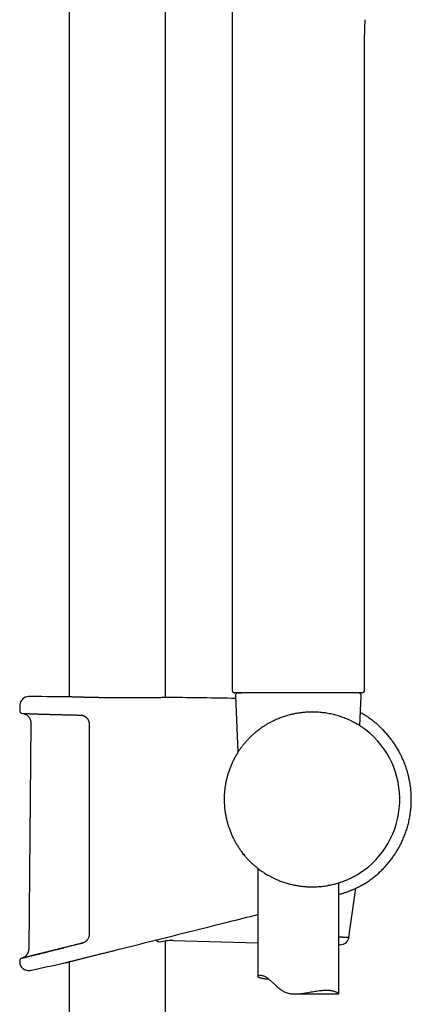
# Model space of a CAD drawing. Header units: millimetres. Extents: x 8 to 1577, y 12 to 2534.
# Tile 58 of 60: x 1109 to 1181, y 1903 to 2085. Entities that reach past the tile are written whole.
import ezdxf

# ---------------------------------------------------------------- set-up
doc = ezdxf.new("R2010")
doc.units = ezdxf.units.MM

msp = doc.modelspace()

# ---------------------------------------------------------------- linework, layer by layer
at = {"color": 7, "linetype": 'Continuous', "lineweight": 30}
for p, q in [((1117.95, 2313.9), (1117.95, 1959.95)), ((1135.75, 1959.81), (1135.75, 2313.9)), ((1148.1, 2088.82), (1148.1, 1961.19)), ((1172.6, 1961.19), (1172.6, 2079.91)), ((1117.09, 1959.98), (1117.08, 1959.98)), ((1136.63, 1959.83), (1136.61, 1959.83)), ((1148.61, 1960.69), (1148.6, 1960.69)), ((1172.1, 1960.69), (1148.61, 1960.69)), ((1148.72, 1960.17), (1149.18, 1949.7)), ((1149.22, 1960.69), (1149.81, 1960.69)), ((1171.74, 1954.6), (1171.98, 1960.17)), ((1108.84, 1958.42), (1108.82, 1957.4)), ((1110.9, 1955.07), (1110.48, 1913.36)), ((1153.23, 1954.01), (1153.22, 1954)), ((1152.85, 1928.24), (1152.85, 1908.31)), ((1167.85, 1905.01), (1167.85, 1925.56)), ((1169.72, 1915.49), (1170.99, 1924.56)), ((1134.55, 1914.67), (1135.8, 1914.81)), ((1135.75, 1427.1), (1135.75, 1914.81)), ((1137.18, 1914.88), (1152.85, 1914.49)), ((1168.1, 1914.11), (1167.85, 1914.11)), ((1126.32, 1913.05), (1126.37, 1913.06)), ((1126.37, 1913.06), (1126.94, 1913.2)), ((1126.94, 1913.2), (1126.97, 1913.21)), ((1126.97, 1913.21), (1126.97, 1913.21)), ((1117.2, 1910.77), (1117.2, 1910.77)), ((1117.95, 1910.96), (1117.95, 1428.07)), ((1159.74, 1905.01), (1167.84, 1905.01))]:
    msp.add_line(p, q, dxfattribs=at)
at = {"color": 7, "linetype": 'Continuous', "lineweight": 30, "flags": 128}
msp.add_lwpolyline([(1108.81, 1911.11), (1108.81, 1911.09), (1108.81, 1911.06), (1108.81, 1911.04), (1108.81, 1911.01), (1108.81, 1910.99), (1108.81, 1910.96), (1108.81, 1910.94), (1108.81, 1910.91)], dxfattribs=at)
at = {"color": 7, "linetype": 'Continuous', "lineweight": 30}
for centre, radius, start, end in [((1172.1, 1961.19), 0.5, 270, 0), ((1110.44, 1958.39), 1.6, 89.9629, 178.8891), ((1108.85, -488.63), 2448.62, 89.8075, 89.96285), ((1108.85, -488.63), 2448.62, 89.06646, 89.34994), ((1149.22, 1960.19), 0.5, 90, 182.4813), ((1171.48, 1960.19), 0.5, 357.5187, 90), ((1109.32, 1957.39), 0.5, 178.9356, 267.7677), ((1162.85, 1940.99), 16.27, 302.8224, 52.1685), ((1150.48, 1931.19), 0.5, 187.5456, 249.8956), ((1136.94, 1904.88), 10, 88.5769, 96.5381), ((1168.14, 1915.71), 1.6, 268.5769, 352.0503), ((1109.31, 1911.12), 0.5, 103.9962, 181.0279), ((1110.41, 1910.94), 1.6, 181.0518, 281.731), ((1027.95, 2308.15), 407.28, 281.7282, 282.6564)]:
    msp.add_arc(centre, radius, start, end, dxfattribs=at)
for points, knots in [([(1172.6, 2079.91), (1172.6, 2079.98), (1172.6, 2080.1), (1172.6, 2080.27), (1172.6, 2080.4), (1172.6, 2080.5), (1172.6, 2080.59), (1172.6, 2080.7), (1172.6, 2080.84), (1172.6, 2081.01), (1172.6, 2081.21), (1172.61, 2081.54), (1172.61, 2082), (1172.62, 2082.51), (1172.63, 2082.97), (1172.64, 2083.35), (1172.66, 2083.73), (1172.67, 2084.07), (1172.68, 2084.37), (1172.69, 2084.63), (1172.71, 2084.9), (1172.72, 2085.09), (1172.72, 2085.18)], [0, 0, 0, 0, 0.038757, 0.070828, 0.096211, 0.114908, 0.127001, 0.148252, 0.173496, 0.208751, 0.247425, 0.286746, 0.395176, 0.507238, 0.579268, 0.6518, 0.724657, 0.794434, 0.846124, 0.895041, 0.944383, 1, 1, 1, 1]), ([(1148.1, 1961.19), (1148.1, 1961.15), (1148.11, 1961.08), (1148.14, 1960.98), (1148.18, 1960.91), (1148.23, 1960.85), (1148.3, 1960.79), (1148.38, 1960.74), (1148.48, 1960.7), (1148.56, 1960.69), (1148.6, 1960.69)], [0, 0, 0, 0, 0.143248, 0.273419, 0.385039, 0.475599, 0.575479, 0.699286, 0.843029, 1, 1, 1, 1]), ([(1117.1, 1959.98), (1117.1, 1959.98), (1117.09, 1959.98), (1117.09, 1959.98), (1117.09, 1959.98)], [0, 0, 0, 0, 0.56107, 1, 1, 1, 1]), ([(1119.1, 1959.91), (1119.01, 1959.91), (1118.78, 1959.92), (1118.46, 1959.93), (1118.14, 1959.94), (1117.86, 1959.95), (1117.62, 1959.96), (1117.42, 1959.96), (1117.27, 1959.97), (1117.16, 1959.97), (1117.1, 1959.98), (1117.09, 1959.98), (1117.09, 1959.98)], [0, 0, 0, 0, 0.076884, 0.185613, 0.294468, 0.403198, 0.511558, 0.619954, 0.728719, 0.837609, 0.946374, 1, 1, 1, 1]), ([(1122.01, 1959.83), (1121.94, 1959.83), (1121.78, 1959.84), (1121.53, 1959.84), (1121.25, 1959.85), (1120.98, 1959.86), (1120.72, 1959.86), (1120.47, 1959.87), (1120.22, 1959.88), (1119.98, 1959.88), (1119.75, 1959.89), (1119.52, 1959.9), (1119.31, 1959.9), (1119.18, 1959.91), (1119.11, 1959.91)], [0, 0, 0, 0, 0.061823, 0.146811, 0.232107, 0.317656, 0.403401, 0.489282, 0.575237, 0.661194, 0.747079, 0.832831, 0.918391, 1, 1, 1, 1]), ([(1123.28, 1959.81), (1123.13, 1959.81), (1122.78, 1959.82), (1122.35, 1959.82), (1122.08, 1959.83), (1122.01, 1959.83)], [0, 0, 0, 0, 0.345954, 0.811561, 1, 1, 1, 1]), ([(1126.16, 1959.77), (1126.06, 1959.77), (1125.85, 1959.77), (1125.52, 1959.77), (1125.2, 1959.78), (1124.87, 1959.78), (1124.55, 1959.79), (1124.22, 1959.79), (1123.9, 1959.8), (1123.59, 1959.8), (1123.39, 1959.8), (1123.29, 1959.81)], [0, 0, 0, 0, 0.1060302, 0.2176271, 0.3295517, 0.4417278, 0.5540759, 0.6665141, 0.7789466, 0.8912763, 1, 1, 1, 1]), ([(1136.53, 1959.83), (1136.52, 1959.83), (1136.48, 1959.83), (1136.35, 1959.83), (1136.18, 1959.82), (1135.96, 1959.82), (1135.69, 1959.81), (1135.39, 1959.81), (1135.05, 1959.8), (1134.67, 1959.8), (1134.25, 1959.79), (1133.81, 1959.78), (1133.33, 1959.78), (1132.82, 1959.77), (1132.28, 1959.76), (1131.72, 1959.76), (1131.14, 1959.76), (1130.53, 1959.75), (1129.91, 1959.75), (1129.28, 1959.75), (1128.64, 1959.75), (1127.98, 1959.75), (1127.33, 1959.76), (1126.72, 1959.76), (1126.33, 1959.76), (1126.16, 1959.77)], [0, 0, 0, 0, 0.024442, 0.069357, 0.114324, 0.15924, 0.204002, 0.248743, 0.293636, 0.33858, 0.383473, 0.428213, 0.472917, 0.517774, 0.562682, 0.607539, 0.652243, 0.696931, 0.741772, 0.786666, 0.831507, 0.876195, 0.920898, 0.965755, 1, 1, 1, 1]), ([(1136.61, 1959.83), (1136.61, 1959.83), (1136.61, 1959.83), (1136.6, 1959.83), (1136.58, 1959.83), (1136.56, 1959.83), (1136.53, 1959.83), (1136.52, 1959.83)], [0, 0, 0, 0, 0.131357, 0.361348, 0.602983, 0.851107, 1, 1, 1, 1]), ([(1109.3, 1956.89), (1109.3, 1956.89), (1109.3, 1956.89), (1109.31, 1956.89), (1109.33, 1956.89), (1109.36, 1956.89), (1109.41, 1956.89), (1109.46, 1956.88), (1109.53, 1956.88), (1109.61, 1956.88), (1109.69, 1956.88), (1109.79, 1956.87), (1109.9, 1956.87), (1110.02, 1956.86), (1110.15, 1956.86), (1110.3, 1956.85), (1110.45, 1956.85), (1110.61, 1956.84), (1110.79, 1956.84), (1110.97, 1956.83), (1111.17, 1956.82), (1111.37, 1956.81), (1111.58, 1956.81), (1111.81, 1956.8), (1112.04, 1956.79), (1112.29, 1956.78), (1112.54, 1956.77), (1112.8, 1956.77), (1113.07, 1956.76), (1113.35, 1956.75), (1113.64, 1956.74), (1113.93, 1956.73), (1114.24, 1956.72), (1114.55, 1956.71), (1114.87, 1956.7), (1115.2, 1956.69), (1115.54, 1956.68), (1115.88, 1956.67), (1116.23, 1956.66), (1116.59, 1956.66), (1116.95, 1956.65), (1117.32, 1956.64), (1117.69, 1956.63), (1118.07, 1956.62), (1118.46, 1956.61), (1118.85, 1956.6), (1119.25, 1956.6), (1119.65, 1956.59), (1119.91, 1956.58), (1120.05, 1956.58)], [0, 0, 0, 0, 0.011361, 0.031511, 0.05258, 0.073905, 0.095442, 0.117076, 0.138753, 0.160419, 0.182022, 0.20352, 0.224878, 0.246349, 0.267897, 0.289417, 0.310927, 0.332447, 0.353992, 0.375582, 0.397233, 0.418772, 0.44027, 0.461825, 0.483415, 0.505021, 0.526613, 0.548168, 0.569664, 0.591136, 0.61266, 0.634248, 0.655878, 0.677528, 0.699174, 0.72079, 0.742356, 0.763836, 0.785359, 0.806911, 0.828429, 0.849936, 0.87145, 0.892987, 0.914568, 0.936214, 0.957743, 0.979239, 1, 1, 1, 1]), ([(1109.33, 1956.89), (1109.38, 1956.88), (1109.47, 1956.87), (1109.6, 1956.84), (1109.71, 1956.8), (1109.81, 1956.77), (1109.92, 1956.71), (1110.06, 1956.64), (1110.2, 1956.53), (1110.32, 1956.43), (1110.42, 1956.33), (1110.53, 1956.2), (1110.63, 1956.05), (1110.74, 1955.85), (1110.81, 1955.65), (1110.86, 1955.45), (1110.89, 1955.27), (1110.9, 1955.14), (1110.9, 1955.07)], [0, 0, 0, 0, 0.053309, 0.107671, 0.153159, 0.189409, 0.219607, 0.295797, 0.373494, 0.418149, 0.471859, 0.534977, 0.607794, 0.690566, 0.783599, 0.851389, 0.9236, 1, 1, 1, 1]), ([(1120.05, 1956.58), (1120.05, 1956.58), (1120.1, 1956.58), (1120.19, 1956.57), (1120.32, 1956.55), (1120.45, 1956.52), (1120.58, 1956.48), (1120.7, 1956.43), (1120.82, 1956.37), (1120.94, 1956.3), (1121.04, 1956.22), (1121.14, 1956.13), (1121.23, 1956.04), (1121.3, 1955.96), (1121.33, 1955.92), (1121.33, 1955.91)], [0, 0, 0, 0, 0.008229, 0.101687, 0.194742, 0.28641, 0.37647, 0.466453, 0.555917, 0.644358, 0.73136, 0.816557, 0.900566, 0.984061, 1, 1, 1, 1]), ([(1121.33, 1955.91), (1121.34, 1955.9), (1121.38, 1955.85), (1121.45, 1955.74), (1121.52, 1955.6), (1121.58, 1955.44), (1121.62, 1955.28), (1121.65, 1955.12), (1121.65, 1955), (1121.65, 1954.95)], [0, 0, 0, 0, 0.040067, 0.200039, 0.36007, 0.520309, 0.680567, 0.840544, 1, 1, 1, 1]), ([(1172.83, 1953.84), (1172.82, 1953.85), (1172.81, 1953.87), (1172.76, 1953.9), (1172.68, 1953.96), (1172.58, 1954.03), (1172.47, 1954.11), (1172.35, 1954.19), (1172.23, 1954.28), (1172.08, 1954.38), (1171.93, 1954.48), (1171.76, 1954.59), (1171.58, 1954.7), (1171.36, 1954.84), (1171.09, 1954.99), (1170.74, 1955.18), (1170.34, 1955.39), (1169.9, 1955.6), (1169.46, 1955.8), (1169.05, 1955.97), (1168.63, 1956.13), (1168.21, 1956.28), (1167.77, 1956.42), (1167.31, 1956.55), (1166.83, 1956.67), (1166.34, 1956.79), (1165.82, 1956.89), (1165.34, 1956.96), (1164.9, 1957.02), (1164.5, 1957.06), (1164.1, 1957.1), (1163.68, 1957.12), (1163.27, 1957.14), (1162.84, 1957.14), (1162.41, 1957.13), (1161.98, 1957.11), (1161.56, 1957.08), (1161.13, 1957.04), (1160.71, 1956.99), (1160.28, 1956.93), (1159.85, 1956.85), (1159.43, 1956.77), (1159, 1956.67), (1158.58, 1956.56), (1158.18, 1956.45), (1157.78, 1956.32), (1157.39, 1956.19), (1157, 1956.05), (1156.62, 1955.9), (1156.25, 1955.74), (1155.88, 1955.57), (1155.42, 1955.35), (1154.9, 1955.08), (1154.32, 1954.74), (1153.75, 1954.38), (1153.4, 1954.13), (1153.22, 1954)], [0, 0, 0, 0, 0.013866, 0.02853, 0.049757, 0.071053, 0.086715, 0.102403, 0.118219, 0.134035, 0.14994, 0.165845, 0.181868, 0.197911, 0.220804, 0.24375, 0.271512, 0.299364, 0.322766, 0.346223, 0.366774, 0.387364, 0.40815, 0.428979, 0.450133, 0.471337, 0.492766, 0.514252, 0.529816, 0.545403, 0.561131, 0.576859, 0.592693, 0.608528, 0.624516, 0.640532, 0.656143, 0.671782, 0.687574, 0.703367, 0.719271, 0.735176, 0.751236, 0.767323, 0.782686, 0.798071, 0.813576, 0.829082, 0.844671, 0.86026, 0.875962, 0.891683, 0.918602, 0.945645, 0.972766, 1, 1, 1, 1]), ([(1172.82, 1925.53), (1173.05, 1925.68), (1173.5, 1925.98), (1174.15, 1926.46), (1174.77, 1926.97), (1175.37, 1927.5), (1175.94, 1928.06), (1176.48, 1928.63), (1176.99, 1929.21), (1177.47, 1929.82), (1177.92, 1930.44), (1178.35, 1931.07), (1178.74, 1931.71), (1179.1, 1932.36), (1179.44, 1933.02), (1179.77, 1933.75), (1180.09, 1934.56), (1180.4, 1935.43), (1180.66, 1936.33), (1180.87, 1937.24), (1181.04, 1938.15), (1181.16, 1939.08), (1181.23, 1940.02), (1181.25, 1940.8), (1181.25, 1941.42), (1181.23, 1941.89), (1181.2, 1942.37), (1181.16, 1942.86), (1181.1, 1943.39), (1181.02, 1943.94), (1180.91, 1944.52), (1180.79, 1945.11), (1180.64, 1945.7), (1180.47, 1946.29), (1180.28, 1946.9), (1180.05, 1947.53), (1179.79, 1948.17), (1179.5, 1948.82), (1179.18, 1949.48), (1178.82, 1950.15), (1178.42, 1950.8), (1178.01, 1951.43), (1177.56, 1952.04), (1177.08, 1952.65), (1176.56, 1953.26), (1176.04, 1953.83), (1175.51, 1954.35), (1174.98, 1954.83), (1174.42, 1955.3), (1173.84, 1955.75), (1173.22, 1956.19), (1172.57, 1956.61), (1172.11, 1956.9), (1171.86, 1957.03), (1171.84, 1957.04)], [0, 0, 0, 0, 0.021459, 0.042921, 0.064204, 0.08531, 0.106237, 0.126986, 0.147555, 0.167945, 0.188155, 0.208186, 0.228039, 0.247715, 0.267271, 0.286846, 0.311348, 0.335888, 0.360465, 0.38508, 0.409734, 0.434429, 0.459163, 0.483936, 0.496337, 0.508748, 0.521182, 0.534201, 0.548091, 0.562853, 0.578486, 0.594991, 0.610521, 0.62675, 0.643679, 0.661308, 0.679635, 0.698316, 0.71767, 0.737699, 0.758404, 0.777812, 0.79778, 0.818305, 0.839389, 0.861029, 0.879487, 0.898333, 0.917566, 0.937186, 0.957195, 0.977591, 0.998375, 1, 1, 1, 1]), ([(1121.65, 1954.95), (1121.65, 1954.62), (1121.65, 1952.95), (1121.65, 1949.95), (1121.65, 1945.95), (1121.65, 1941.95), (1121.65, 1937.95), (1121.65, 1933.79), (1121.65, 1929.46), (1121.65, 1924.97), (1121.65, 1920.49), (1121.65, 1917.5), (1121.65, 1916)], [0, 0, 0, 0, 0.025673, 0.128366, 0.231058, 0.333752, 0.436448, 0.539147, 0.654356, 0.769567, 0.884783, 1, 1, 1, 1]), ([(1153.22, 1954), (1153.09, 1953.91), (1152.84, 1953.72), (1152.45, 1953.41), (1152.06, 1953.08), (1151.69, 1952.74), (1151.34, 1952.4), (1151, 1952.05), (1150.67, 1951.69), (1150.35, 1951.31), (1150.03, 1950.92), (1149.73, 1950.51), (1149.43, 1950.1), (1149.25, 1949.81), (1149.16, 1949.66)], [0, 0, 0, 0, 0.086649, 0.17425, 0.261856, 0.350371, 0.429675, 0.509482, 0.589293, 0.670548, 0.751805, 0.834416, 0.917029, 1, 1, 1, 1]), ([(1149.16, 1949.66), (1149.04, 1949.47), (1148.8, 1949.09), (1148.48, 1948.5), (1148.18, 1947.9), (1147.9, 1947.28), (1147.65, 1946.64), (1147.42, 1945.98), (1147.22, 1945.32), (1147.06, 1944.67), (1146.93, 1944.06), (1146.82, 1943.46), (1146.74, 1942.85), (1146.68, 1942.23), (1146.64, 1941.61), (1146.64, 1941.2), (1146.64, 1940.99)], [0, 0, 0, 0, 0.07338, 0.14676, 0.220649, 0.294539, 0.370036, 0.445533, 0.521586, 0.597639, 0.663196, 0.728844, 0.796434, 0.864024, 0.932012, 1, 1, 1, 1]), ([(1146.64, 1940.99), (1146.64, 1940.83), (1146.64, 1940.5), (1146.67, 1939.94), (1146.72, 1939.33), (1146.8, 1938.66), (1146.91, 1938), (1147.05, 1937.33), (1147.22, 1936.66), (1147.42, 1936), (1147.65, 1935.35), (1147.9, 1934.71), (1148.18, 1934.09), (1148.48, 1933.48), (1148.8, 1932.89), (1149.16, 1932.31), (1149.54, 1931.74), (1149.94, 1931.18), (1150.37, 1930.63), (1150.68, 1930.28), (1150.83, 1930.11)], [0, 0, 0, 0, 0.041441, 0.082882, 0.139137, 0.195635, 0.252133, 0.309442, 0.366751, 0.424891, 0.483031, 0.541439, 0.597694, 0.654192, 0.710691, 0.768001, 0.82531, 0.883451, 0.941592, 1, 1, 1, 1]), ([(1150.83, 1930.11), (1150.97, 1929.97), (1151.23, 1929.68), (1151.65, 1929.27), (1152.08, 1928.87), (1152.5, 1928.51), (1152.91, 1928.19), (1153.29, 1927.9), (1153.68, 1927.63), (1154.08, 1927.37), (1154.49, 1927.12), (1154.76, 1926.96), (1154.89, 1926.89)], [0, 0, 0, 0, 0.110008, 0.220012, 0.331039, 0.442061, 0.533925, 0.625837, 0.717689, 0.811775, 0.905929, 1, 1, 1, 1]), ([(1154.89, 1926.89), (1155.04, 1926.81), (1155.34, 1926.65), (1155.76, 1926.44), (1156.15, 1926.26), (1156.51, 1926.1), (1156.87, 1925.95), (1157.24, 1925.81), (1157.62, 1925.68), (1158.01, 1925.56), (1158.4, 1925.44), (1158.79, 1925.33), (1159.2, 1925.24), (1159.61, 1925.15), (1160.02, 1925.07), (1160.44, 1925), (1160.86, 1924.94), (1161.29, 1924.89), (1161.71, 1924.86), (1162.15, 1924.83), (1162.61, 1924.81), (1163.07, 1924.81), (1163.54, 1924.82), (1164, 1924.85), (1164.46, 1924.88), (1164.92, 1924.93), (1165.37, 1924.99), (1165.81, 1925.06), (1166.23, 1925.14), (1166.64, 1925.23), (1167.04, 1925.33), (1167.43, 1925.43), (1167.81, 1925.55), (1168.17, 1925.66), (1168.53, 1925.79), (1168.85, 1925.9), (1169.14, 1926.02), (1169.4, 1926.13), (1169.64, 1926.23), (1169.88, 1926.34), (1170.11, 1926.45), (1170.32, 1926.55), (1170.52, 1926.65), (1170.7, 1926.75), (1170.86, 1926.84), (1171, 1926.91), (1171.13, 1926.99), (1171.25, 1927.06), (1171.36, 1927.12), (1171.45, 1927.17), (1171.53, 1927.22), (1171.59, 1927.26), (1171.64, 1927.29), (1171.66, 1927.31), (1171.67, 1927.31)], [0, 0, 0, 0, 0.023931, 0.047908, 0.065535, 0.083183, 0.100953, 0.118722, 0.136587, 0.154452, 0.172455, 0.190486, 0.208708, 0.226959, 0.245389, 0.263818, 0.282382, 0.300947, 0.319702, 0.338494, 0.359246, 0.380047, 0.401071, 0.422143, 0.443565, 0.465036, 0.486732, 0.508477, 0.529666, 0.550898, 0.572316, 0.593775, 0.615523, 0.637311, 0.659285, 0.681299, 0.699702, 0.718128, 0.736689, 0.75525, 0.773912, 0.792574, 0.811382, 0.83022, 0.846987, 0.863778, 0.880703, 0.897628, 0.91466, 0.931691, 0.948879, 0.966098, 0.98321, 1, 1, 1, 1]), ([(1167.85, 1923.42), (1167.95, 1923.44), (1168.13, 1923.49), (1168.4, 1923.57), (1168.66, 1923.65), (1168.92, 1923.74), (1169.18, 1923.83), (1169.44, 1923.92), (1169.69, 1924.01), (1169.93, 1924.1), (1170.16, 1924.19), (1170.38, 1924.29), (1170.6, 1924.38), (1170.8, 1924.47), (1171, 1924.56), (1171.19, 1924.65), (1171.37, 1924.74), (1171.54, 1924.82), (1171.69, 1924.9), (1171.84, 1924.98), (1171.98, 1925.05), (1172.1, 1925.12), (1172.22, 1925.18), (1172.32, 1925.24), (1172.42, 1925.29), (1172.5, 1925.34), (1172.57, 1925.38), (1172.64, 1925.42), (1172.69, 1925.45), (1172.73, 1925.48), (1172.77, 1925.5), (1172.78, 1925.5), (1172.79, 1925.51)], [0, 0, 0, 0, 0.034622, 0.06608, 0.099012, 0.133385, 0.16806, 0.202952, 0.237966, 0.272995, 0.307906, 0.342363, 0.377286, 0.412106, 0.446801, 0.481354, 0.515749, 0.549974, 0.583996, 0.617529, 0.650948, 0.684135, 0.717041, 0.749615, 0.781805, 0.813556, 0.844239, 0.876098, 0.907685, 0.939064, 0.970301, 1, 1, 1, 1]), ([(1172.8, 1925.52), (1172.81, 1925.52), (1172.82, 1925.53), (1172.82, 1925.53), (1172.82, 1925.53)], [0, 0, 0, 0, 0.347496, 1, 1, 1, 1]), ([(1126.97, 1913.21), (1133.8, 1914.92), (1142.43, 1917.08), (1151.05, 1919.24), (1152.85, 1919.69)], [0, 0, 0, 0, 0.7917294, 1, 1, 1, 1]), ([(1121.65, 1916), (1121.65, 1915.92), (1121.64, 1915.75), (1121.58, 1915.5), (1121.48, 1915.26), (1121.39, 1915.12), (1121.34, 1915.05)], [0, 0, 0, 0, 0.244516, 0.49591, 0.744636, 1, 1, 1, 1]), ([(1118.05, 1913.82), (1117.94, 1913.79), (1117.69, 1913.73), (1117.33, 1913.64), (1117.08, 1913.58), (1116.95, 1913.55), (1116.95, 1913.55)], [0, 0, 0, 0, 0.308685, 0.648841, 0.988606, 1, 1, 1, 1]), ([(1119.21, 1914.11), (1119.09, 1914.08), (1118.85, 1914.02), (1118.47, 1913.93), (1118.2, 1913.86), (1118.06, 1913.83), (1118.05, 1913.82)], [0, 0, 0, 0, 0.29002, 0.6293, 0.968351, 1, 1, 1, 1]), ([(1119.21, 1914.11), (1119.21, 1914.11), (1119.6, 1914.21), (1120.01, 1914.31), (1120.42, 1914.42)], [0, 0, 0, 0, 0.002892, 1, 1, 1, 1]), ([(1120.41, 1914.41), (1120.3, 1914.39), (1120.05, 1914.32), (1119.67, 1914.23), (1119.38, 1914.16), (1119.23, 1914.12), (1119.21, 1914.11)], [0, 0, 0, 0, 0.270767, 0.611481, 0.950741, 1, 1, 1, 1]), ([(1121.34, 1915.05), (1121.32, 1915.03), (1121.28, 1914.97), (1121.2, 1914.88), (1121.11, 1914.79), (1121.01, 1914.71), (1120.9, 1914.63), (1120.79, 1914.56), (1120.67, 1914.51), (1120.55, 1914.46), (1120.46, 1914.43), (1120.41, 1914.42), (1120.41, 1914.42)], [0, 0, 0, 0, 0.076096, 0.184805, 0.293786, 0.404642, 0.517767, 0.633127, 0.750555, 0.86977, 0.990398, 1, 1, 1, 1]), ([(1134.55, 1914.67), (1134.52, 1914.67), (1134.46, 1914.67), (1134.35, 1914.7), (1134.25, 1914.76), (1134.15, 1914.83), (1134.08, 1914.91), (1134.04, 1914.96), (1134.02, 1914.98)], [0, 0, 0, 0, 0.195349, 0.391423, 0.586768, 0.757869, 0.929469, 1, 1, 1, 1]), ([(1167.85, 1915.57), (1167.9, 1915.57), (1168.03, 1915.56), (1168.22, 1915.55), (1168.42, 1915.54), (1168.61, 1915.54), (1168.81, 1915.53), (1169.02, 1915.52), (1169.22, 1915.51), (1169.4, 1915.5), (1169.52, 1915.5), (1169.6, 1915.49), (1169.66, 1915.49), (1169.71, 1915.49), (1169.73, 1915.49), (1169.72, 1915.49), (1169.72, 1915.49)], [0, 0, 0, 0, 0.0410481, 0.1061114, 0.1714769, 0.2344753, 0.2974736, 0.3929417, 0.4884096, 0.5855644, 0.6827192, 0.7455125, 0.8083057, 0.9034604, 0.998615, 1, 1, 1, 1]), ([(1109.22, 1911.62), (1109.23, 1911.62), (1109.25, 1911.62), (1109.39, 1911.66), (1109.64, 1911.72), (1109.99, 1911.81), (1110.43, 1911.92), (1110.97, 1912.05), (1111.6, 1912.21), (1112.31, 1912.38), (1113.09, 1912.58), (1113.96, 1912.8), (1114.9, 1913.03), (1115.89, 1913.28), (1116.6, 1913.46), (1116.96, 1913.55)], [0, 0, 0, 0, 0.051547, 0.130775, 0.210178, 0.288979, 0.367647, 0.446649, 0.526167, 0.605147, 0.68384, 0.762694, 0.842126, 0.921318, 1, 1, 1, 1]), ([(1110.48, 1913.36), (1110.48, 1913.29), (1110.47, 1913.17), (1110.44, 1912.99), (1110.4, 1912.84), (1110.36, 1912.71), (1110.31, 1912.59), (1110.26, 1912.5), (1110.22, 1912.42), (1110.16, 1912.34), (1110.09, 1912.24), (1109.99, 1912.11), (1109.87, 1911.99), (1109.73, 1911.88), (1109.58, 1911.78), (1109.41, 1911.69), (1109.29, 1911.64), (1109.22, 1911.62)], [0, 0, 0, 0, 0.085313, 0.162543, 0.231914, 0.293561, 0.347556, 0.393946, 0.432801, 0.46671, 0.522638, 0.592595, 0.676024, 0.747047, 0.824901, 0.909289, 1, 1, 1, 1]), ([(1110.97, 1912.05), (1110.96, 1912.05), (1110.89, 1912.03), (1110.77, 1912), (1110.59, 1911.96), (1110.48, 1911.93), (1110.43, 1911.92)], [0, 0, 0, 0, 0.024156, 0.354535, 0.683068, 1, 1, 1, 1]), ([(1111.6, 1912.21), (1111.59, 1912.21), (1111.51, 1912.19), (1111.36, 1912.15), (1111.15, 1912.1), (1111.03, 1912.07), (1110.97, 1912.05)], [0, 0, 0, 0, 0.0312321, 0.3618292, 0.6930761, 1, 1, 1, 1]), ([(1112.3, 1912.38), (1112.3, 1912.38), (1112.2, 1912.36), (1112.04, 1912.32), (1111.81, 1912.26), (1111.66, 1912.23), (1111.6, 1912.21)], [0, 0, 0, 0, 0.028855, 0.36455, 0.698531, 1, 1, 1, 1]), ([(1113.09, 1912.58), (1113.08, 1912.58), (1112.98, 1912.55), (1112.8, 1912.51), (1112.54, 1912.44), (1112.38, 1912.4), (1112.3, 1912.38)], [0, 0, 0, 0, 0.025088, 0.359606, 0.694097, 1, 1, 1, 1]), ([(1113.95, 1912.8), (1113.95, 1912.8), (1113.84, 1912.77), (1113.64, 1912.72), (1113.35, 1912.65), (1113.18, 1912.6), (1113.09, 1912.58)], [0, 0, 0, 0, 0.020256, 0.356061, 0.690881, 1, 1, 1, 1]), ([(1114.89, 1913.03), (1114.89, 1913.03), (1114.77, 1913), (1114.55, 1912.95), (1114.24, 1912.87), (1114.05, 1912.82), (1113.95, 1912.8)], [0, 0, 0, 0, 0.018605, 0.353695, 0.687631, 1, 1, 1, 1]), ([(1115.89, 1913.28), (1115.89, 1913.28), (1115.77, 1913.25), (1115.54, 1913.19), (1115.21, 1913.11), (1115, 1913.06), (1114.89, 1913.03)], [0, 0, 0, 0, 0.006551, 0.344204, 0.681699, 1, 1, 1, 1]), ([(1116.95, 1913.55), (1116.83, 1913.52), (1116.59, 1913.46), (1116.24, 1913.37), (1116.01, 1913.31), (1115.89, 1913.28)], [0, 0, 0, 0, 0.328191, 0.667254, 1, 1, 1, 1]), ([(1117.19, 1910.77), (1117.19, 1910.77), (1117.19, 1910.77), (1117.21, 1910.77), (1117.25, 1910.78), (1117.3, 1910.8), (1117.38, 1910.82), (1117.46, 1910.84), (1117.57, 1910.86), (1117.68, 1910.89), (1117.82, 1910.93), (1117.97, 1910.96), (1118.13, 1911), (1118.31, 1911.05), (1118.51, 1911.1), (1118.71, 1911.15), (1118.93, 1911.2), (1119.17, 1911.26), (1119.41, 1911.32), (1119.67, 1911.39), (1119.95, 1911.46), (1120.24, 1911.53), (1120.53, 1911.6), (1120.84, 1911.68), (1121.16, 1911.76), (1121.49, 1911.84), (1121.83, 1911.93), (1122.18, 1912.02), (1122.54, 1912.11), (1122.91, 1912.2), (1123.29, 1912.29), (1123.66, 1912.38), (1124.03, 1912.48), (1124.41, 1912.57), (1124.79, 1912.67), (1125.18, 1912.76), (1125.57, 1912.86), (1125.95, 1912.96), (1126.2, 1913.02), (1126.32, 1913.05)], [0, 0, 0, 0, 0.021846, 0.049, 0.076154, 0.103684, 0.131266, 0.157607, 0.183992, 0.210725, 0.237458, 0.264378, 0.291298, 0.318577, 0.345904, 0.372541, 0.399223, 0.426248, 0.453272, 0.480481, 0.50769, 0.53525, 0.562857, 0.590169, 0.617526, 0.645232, 0.672937, 0.70083, 0.728723, 0.756973, 0.785271, 0.812149, 0.839068, 0.866304, 0.89354, 0.920946, 0.948352, 0.976084, 1, 1, 1, 1]), ([(1109.24, 1911.62), (1109.23, 1911.62), (1109.21, 1911.61), (1109.19, 1911.61), (1109.19, 1911.61), (1109.19, 1911.61), (1109.19, 1911.61)], [0, 0, 0, 0, 0.283283, 0.61723, 0.932544, 1, 1, 1, 1]), ([(1109.39, 1911.66), (1109.37, 1911.65), (1109.33, 1911.64), (1109.28, 1911.63), (1109.25, 1911.62), (1109.24, 1911.62), (1109.24, 1911.62)], [0, 0, 0, 0, 0.295923, 0.62281, 0.949973, 1, 1, 1, 1]), ([(1109.64, 1911.72), (1109.61, 1911.71), (1109.54, 1911.7), (1109.46, 1911.68), (1109.41, 1911.66), (1109.39, 1911.66), (1109.39, 1911.66)], [0, 0, 0, 0, 0.317697, 0.644982, 0.969748, 1, 1, 1, 1]), ([(1109.99, 1911.81), (1109.99, 1911.81), (1109.94, 1911.79), (1109.86, 1911.77), (1109.74, 1911.75), (1109.67, 1911.73), (1109.64, 1911.72), (1109.64, 1911.72)], [0, 0, 0, 0, 0.001082, 0.330964, 0.660791, 0.990836, 1, 1, 1, 1]), ([(1110.43, 1911.92), (1110.43, 1911.92), (1110.37, 1911.9), (1110.27, 1911.88), (1110.12, 1911.84), (1110.03, 1911.82), (1109.99, 1911.81)], [0, 0, 0, 0, 0.00925, 0.3387219, 0.67026, 1, 1, 1, 1]), ([(1154.9, 1907.75), (1154.85, 1907.75), (1154.73, 1907.75), (1154.55, 1907.76), (1154.3, 1907.77), (1154.01, 1907.8), (1153.76, 1907.84), (1153.58, 1907.88), (1153.45, 1907.91), (1153.34, 1907.95), (1153.2, 1908), (1153.06, 1908.06), (1152.96, 1908.13), (1152.9, 1908.19), (1152.87, 1908.23), (1152.85, 1908.27), (1152.85, 1908.32), (1152.86, 1908.35), (1152.88, 1908.39), (1152.91, 1908.42), (1152.96, 1908.45), (1153.02, 1908.48), (1153.1, 1908.49), (1153.19, 1908.5), (1153.31, 1908.5), (1153.46, 1908.48), (1153.64, 1908.44), (1153.84, 1908.38), (1154.07, 1908.28), (1154.31, 1908.16), (1154.56, 1908), (1154.82, 1907.81), (1155.08, 1907.6), (1155.32, 1907.38), (1155.56, 1907.15), (1155.8, 1906.93), (1156.05, 1906.69), (1156.3, 1906.46), (1156.57, 1906.22), (1156.85, 1906), (1157.14, 1905.78), (1157.44, 1905.59), (1157.76, 1905.41), (1158.1, 1905.26), (1158.46, 1905.15), (1158.83, 1905.07), (1159.21, 1905.03), (1159.6, 1905.01), (1159.95, 1905.01), (1160.27, 1905.03), (1160.63, 1905.05), (1161.08, 1905.11), (1161.62, 1905.19), (1162.16, 1905.28), (1162.69, 1905.38), (1163.22, 1905.47), (1163.74, 1905.55), (1164.2, 1905.62), (1164.58, 1905.66), (1164.9, 1905.69), (1165.21, 1905.7), (1165.41, 1905.7), (1165.51, 1905.71)], [0, 0, 0, 0, 0.008187, 0.021339, 0.034492, 0.059254, 0.084185, 0.096914, 0.109644, 0.122461, 0.135278, 0.16057, 0.186027, 0.199015, 0.212004, 0.225081, 0.238158, 0.251238, 0.264318, 0.277496, 0.290673, 0.304185, 0.317696, 0.331344, 0.34499, 0.362851, 0.380815, 0.399137, 0.417599, 0.435465, 0.453478, 0.471949, 0.490573, 0.506361, 0.522151, 0.538063, 0.553976, 0.570088, 0.586199, 0.602414, 0.618627, 0.63444, 0.650336, 0.666582, 0.682996, 0.69882, 0.714791, 0.731157, 0.747634, 0.758791, 0.769947, 0.792429, 0.815357, 0.838414, 0.861944, 0.885603, 0.909678, 0.933908, 0.950289, 0.966724, 0.983332, 1, 1, 1, 1]), ([(1165.51, 1905.71), (1165.58, 1905.71), (1165.72, 1905.7), (1165.93, 1905.69), (1166.12, 1905.68), (1166.31, 1905.66), (1166.49, 1905.63), (1166.66, 1905.6), (1166.82, 1905.56), (1167.02, 1905.5), (1167.23, 1905.43), (1167.45, 1905.33), (1167.59, 1905.24), (1167.68, 1905.18), (1167.75, 1905.12), (1167.81, 1905.07), (1167.84, 1905.03), (1167.85, 1905.02), (1167.85, 1905.01)], [0, 0, 0, 0, 0.048499, 0.096998, 0.145886, 0.194775, 0.24485, 0.294925, 0.345385, 0.395846, 0.492801, 0.590362, 0.68975, 0.739776, 0.789802, 0.86203, 0.934575, 1, 1, 1, 1])]:
    msp.add_open_spline(points, degree=3, knots=knots, dxfattribs=at)

doc.saveas('drawing.dxf')
